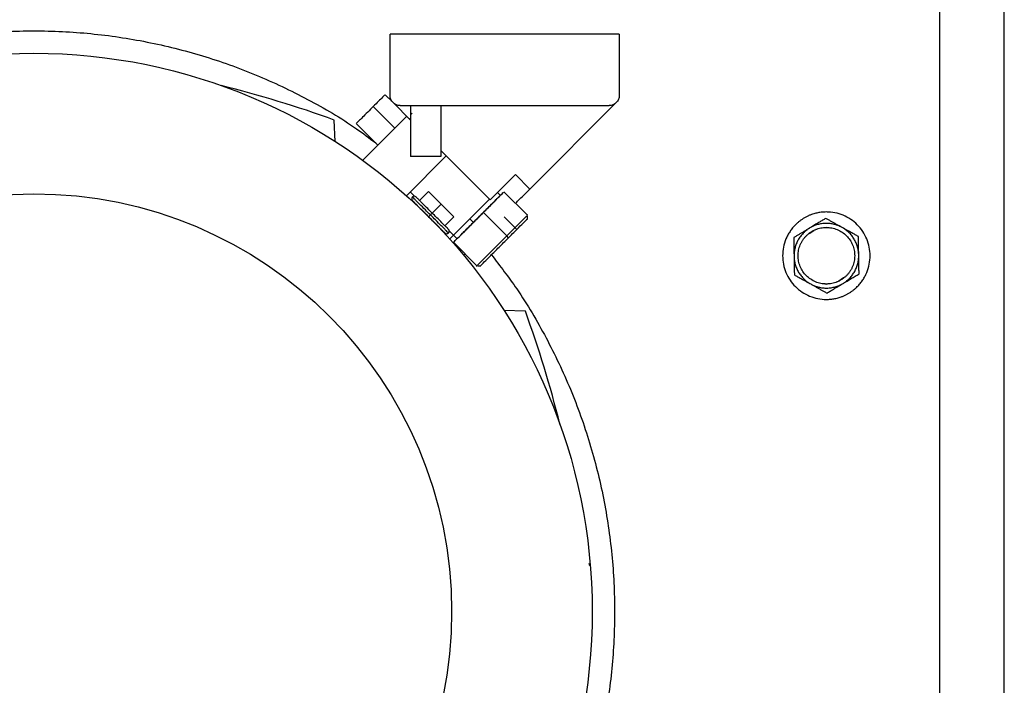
# Model space of a CAD drawing. Header units: inches. Extents: x 3 to 150, y 3 to 116.
# Tile 25 of 58: x 35.29 to 42.9, y 101.38 to 106.53. Entities that reach past the tile are written whole.
import ezdxf

# ---------------------------------------------------------------- set-up
doc = ezdxf.new("R2010")
doc.units = ezdxf.units.IN
doc.header["$LTSCALE"] = 14
doc.header["$MEASUREMENT"] = 0

msp = doc.modelspace()

# ---------------------------------------------------------------- linework, layer by layer
for p, q in [((42.3974, 107.8279), (42.3974, 93.7269)), ((42.8974, 90.8375), (42.8974, 107.8183)), ((39.9217, 106.4144), (38.1501, 106.4144)), ((38.1501, 105.9419), (38.1501, 106.4144)), ((39.9217, 106.4144), (39.9217, 105.9419)), ((38.1683, 105.8911), (38.1117, 105.9477)), ((38.0207, 105.8568), (38.1878, 105.6898)), ((38.1731, 105.8863), (38.3076, 105.7518)), ((38.2288, 105.8632), (39.843, 105.8632)), ((38.3076, 105.8632), (38.3076, 105.47)), ((38.5438, 105.8632), (38.5438, 105.47)), ((39.2308, 105.2184), (39.8987, 105.8863)), ((37.9362, 105.4383), (38.2787, 105.7807)), ((38.3206, 105.8059), (38.3076, 105.7929)), ((37.7251, 105.5862), (37.7192, 105.7514)), ((37.889, 105.725), (38.056, 105.558)), ((38.301, 105.7584), (38.3076, 105.765)), ((38.5849, 105.4745), (38.2735, 105.1631)), ((38.5438, 105.47), (38.3076, 105.47)), ((38.5438, 105.5156), (38.9246, 105.1349)), ((38.9246, 105.1349), (39.1194, 105.3297)), ((39.1194, 105.3297), (39.2308, 105.2184)), ((38.3399, 105.1627), (38.3065, 105.1961)), ((38.4485, 105.1989), (38.3789, 105.1293)), ((38.4485, 105.1989), (38.5459, 105.1014)), ((39.0025, 105.1683), (38.9802, 105.1905)), ((39.2113, 105.0151), (39.0303, 105.1961)), ((38.4764, 105.0318), (38.5459, 105.1014)), ((38.5459, 105.1014), (38.6434, 105.004)), ((38.6406, 104.862), (38.919, 105.1404)), ((38.3789, 105.0736), (38.3781, 105.0728)), ((38.8712, 105.037), (39.0522, 104.856)), ((39.2113, 105.0151), (39.2113, 105.0206)), ((39.2113, 104.9838), (39.2113, 105.0114)), ((38.6434, 105.004), (38.5738, 104.9344)), ((38.7946, 104.9603), (38.7667, 104.9882)), ((39.1302, 104.9062), (39.0328, 105.0036)), ((38.5173, 104.9336), (38.5181, 104.9344)), ((38.6406, 104.862), (38.6072, 104.8954)), ((38.611, 104.8324), (38.6406, 104.862)), ((38.6406, 104.862), (38.6684, 104.8342)), ((41.4252, 104.8959), (41.39, 104.8725)), ((41.5224, 104.9216), (41.5064, 104.9185)), ((41.5487, 104.9164), (41.5224, 104.9216)), ((38.6406, 104.8064), (38.8216, 104.6254)), ((39.0522, 104.856), (39.0635, 104.8395)), ((38.7177, 104.7053), (38.7297, 104.7173)), ((38.8161, 104.6254), (38.8216, 104.6254)), ((38.8253, 104.6254), (38.8529, 104.6254)), ((41.4961, 104.4894), (41.5224, 104.4841)), ((41.5224, 104.4841), (41.5383, 104.4873)), ((41.6196, 104.5098), (41.6548, 104.5333)), ((39.1959, 104.2747), (39.0307, 104.2806)), ((39.6939, 102.3066), (39.6896, 102.3227))]:
    msp.add_line(p, q)
for radius in [4.315, 3.2283]:
    msp.add_circle((35.3974, 101.9529), radius)
for centre, radius, start, end in [((34.796, 97.7238), 8.5433, 69.99071, 76.12027), ((38.3372, 105.1432), 0.0197, 135.01812, 225), ((38.3372, 105.1432), 0.0197, 45, 135.01812), ((38.5877, 104.8927), 0.0197, 225, 315.01812), ((38.5877, 104.8927), 0.0197, 315.01812, 45), ((31.1683, 101.3515), 8.5433, 13.87973, 20.00929)]:
    msp.add_arc(centre, radius, start, end)
for points, knots in [([(32.7551, 105.5743), (32.8042, 105.6117), (32.9702, 105.7381), (33.2792, 105.9162), (33.6768, 106.1064), (34.0925, 106.2546), (34.5203, 106.3619), (34.9568, 106.4266), (35.3974, 106.4483), (35.838, 106.4266), (36.2744, 106.3619), (36.7023, 106.2546), (37.1179, 106.1064), (37.5155, 105.9162), (37.8245, 105.7381), (37.9905, 105.6117), (38.0397, 105.5743)], [0, 0, 0, 0, 0.032756, 0.11063, 0.188504, 0.266378, 0.344252, 0.422126, 0.5, 0.577874, 0.655748, 0.733622, 0.811496, 0.88937, 0.967244, 1, 1, 1, 1]), ([(38.1095, 105.9456), (38.1099, 105.946), (38.1109, 105.947), (38.094, 105.9301), (38.0629, 105.899), (38.0348, 105.8709), (38.0207, 105.8568)], [0, 0, 0, 0, 0.15028, 0.43352, 0.71676, 1, 1, 1, 1]), ([(38.2288, 105.8632), (38.2185, 105.8632), (38.2082, 105.8652), (38.1892, 105.8731), (38.1804, 105.879), (38.1659, 105.8935), (38.16, 105.9023), (38.1521, 105.9213), (38.1501, 105.9316), (38.1501, 105.9419)], [0, 0, 0, 0, 0.25, 0.25, 0.5, 0.5, 0.75, 0.75, 1, 1, 1, 1]), ([(39.9217, 105.9419), (39.9217, 105.9316), (39.9197, 105.9213), (39.9118, 105.9023), (39.906, 105.8935), (39.8914, 105.879), (39.8827, 105.8731), (39.8636, 105.8652), (39.8533, 105.8632), (39.843, 105.8632)], [0, 0, 0, 0, 0.25, 0.25, 0.5, 0.5, 0.75, 0.75, 1, 1, 1, 1]), ([(38.0207, 105.8568), (38.0061, 105.8422), (37.9769, 105.8129), (37.9355, 105.7716), (37.9052, 105.7412), (37.8892, 105.7253), (37.8906, 105.7267), (37.8911, 105.7272)], [0, 0, 0, 0, 0.223742, 0.447485, 0.671227, 0.89497, 1, 1, 1, 1]), ([(38.7946, 104.9603), (38.8164, 104.9821), (38.86, 105.0257), (38.9236, 105.0893), (38.9722, 105.138), (39.0002, 105.166), (38.9997, 105.1655), (38.9995, 105.1653)], [0, 0, 0, 0, 0.215953, 0.431905, 0.647858, 0.86381, 1, 1, 1, 1]), ([(38.8712, 105.037), (38.8958, 105.0616), (38.945, 105.1108), (38.9994, 105.1651), (39.0291, 105.1948), (39.0272, 105.193), (39.0266, 105.1924)], [0, 0, 0, 0, 0.28324, 0.56648, 0.84972, 1, 1, 1, 1]), ([(39.1194, 105.107), (39.1268, 105.1144), (39.15, 105.1376), (39.1806, 105.1682), (39.2092, 105.1968), (39.2273, 105.2149), (39.2296, 105.2172), (39.2308, 105.2184)], [0, 0, 0, 0, 0.104512, 0.328384, 0.552256, 0.776128, 1, 1, 1, 1]), ([(38.4624, 105.0179), (38.4493, 105.0311), (38.4195, 105.0609), (38.3833, 105.097), (38.3562, 105.1241), (38.338, 105.1423), (38.3267, 105.1536), (38.3218, 105.1586), (38.3232, 105.1571), (38.3232, 105.1571)], [0, 0, 0, 0, 0.180629, 0.409108, 0.542815, 0.687841, 0.841533, 0.999954, 1, 1, 1, 1]), ([(38.3232, 105.1293), (38.3232, 105.1293), (38.3246, 105.128), (38.3296, 105.1229), (38.3334, 105.1192), (38.3426, 105.1099), (38.3481, 105.1044), (38.3601, 105.0924), (38.3667, 105.0859), (38.3867, 105.0658), (38.4006, 105.0519), (38.4263, 105.0263), (38.4381, 105.0144), (38.4485, 105.004)], [0, 0, 0, 0, 0.125, 0.125, 0.25, 0.25, 0.375, 0.375, 0.5, 0.5, 0.75, 0.75, 1, 1, 1, 1]), ([(38.4764, 105.0318), (38.4659, 105.0423), (38.4541, 105.0541), (38.4284, 105.0798), (38.4145, 105.0937), (38.3945, 105.1137), (38.388, 105.1202), (38.3759, 105.1323), (38.3704, 105.1378), (38.3612, 105.147), (38.3575, 105.1507), (38.3524, 105.1558), (38.3511, 105.1571), (38.3511, 105.1571)], [0, 0, 0, 0, 0.25, 0.25, 0.5, 0.5, 0.625, 0.625, 0.75, 0.75, 0.875, 0.875, 1, 1, 1, 1]), ([(38.4624, 105.0179), (38.4608, 105.0163), (38.459, 105.0145), (38.4556, 105.0111), (38.4539, 105.0094), (38.4512, 105.0067), (38.4502, 105.0057), (38.4488, 105.0043), (38.4485, 105.004), (38.4485, 105.004)], [0, 0, 0, 0, 0.25, 0.25, 0.5, 0.5, 0.75, 0.75, 1, 1, 1, 1]), ([(38.4764, 105.0318), (38.4764, 105.0318), (38.4761, 105.0315), (38.4747, 105.0302), (38.4736, 105.0291), (38.4709, 105.0264), (38.4693, 105.0248), (38.4658, 105.0213), (38.4641, 105.0196), (38.4624, 105.0179)], [0, 0, 0, 0, 0.25, 0.25, 0.5, 0.5, 0.75, 0.75, 1, 1, 1, 1]), ([(38.6016, 104.8787), (38.6016, 104.8787), (38.6031, 104.8773), (38.5981, 104.8822), (38.5868, 104.8935), (38.5686, 104.9117), (38.5415, 104.9388), (38.5054, 104.975), (38.4756, 105.0048), (38.4624, 105.0179)], [0, 0, 0, 0, 0.000046, 0.158467, 0.312159, 0.457185, 0.590892, 0.819371, 1, 1, 1, 1]), ([(38.6016, 104.9066), (38.6016, 104.9066), (38.6003, 104.9079), (38.5952, 104.913), (38.5915, 104.9167), (38.5823, 104.9259), (38.5768, 104.9314), (38.5647, 104.9435), (38.5582, 104.95), (38.5382, 104.97), (38.5243, 104.9839), (38.4986, 105.0096), (38.4868, 105.0214), (38.4764, 105.0318)], [0, 0, 0, 0, 0.125, 0.125, 0.25, 0.25, 0.375, 0.375, 0.5, 0.5, 0.75, 0.75, 1, 1, 1, 1]), ([(38.6443, 104.8101), (38.6435, 104.8093), (38.6411, 104.8068), (38.669, 104.8347), (38.7221, 104.8878), (38.7944, 104.9602), (38.8456, 105.0114), (38.8712, 105.037)], [0, 0, 0, 0, 0.10503, 0.328773, 0.552515, 0.776258, 1, 1, 1, 1]), ([(39.0522, 104.856), (39.0768, 104.8806), (39.126, 104.9298), (39.1803, 104.9842), (39.21, 105.0139), (39.2082, 105.012), (39.2076, 105.0114)], [0, 0, 0, 0, 0.28324, 0.56648, 0.84972, 1, 1, 1, 1]), ([(41.6962, 104.413), (41.6994, 104.4149), (41.7057, 104.4188), (41.7149, 104.425), (41.7238, 104.4314), (41.7326, 104.4381), (41.7412, 104.4451), (41.755, 104.4573), (41.7733, 104.4756), (41.7944, 104.5013), (41.8128, 104.5289), (41.8337, 104.568), (41.8524, 104.6203), (41.8621, 104.6863), (41.8589, 104.7529), (41.8426, 104.8176), (41.8141, 104.8778), (41.7744, 104.9314), (41.7249, 104.9762), (41.6677, 105.0104), (41.6049, 105.0329), (41.5499, 105.041), (41.5057, 105.041), (41.4726, 105.0377), (41.44, 105.0313), (41.4118, 105.0227), (41.3878, 105.0132), (41.3677, 105.0038), (41.3549, 104.9964), (41.3485, 104.9927)], [0, 0, 0, 0, 0.010444, 0.020866, 0.031279, 0.041692, 0.052118, 0.062567, 0.09383, 0.125112, 0.156375, 0.187657, 0.250127, 0.312596, 0.375065, 0.437535, 0.500004, 0.562473, 0.624943, 0.687412, 0.749881, 0.812351, 0.843613, 0.874896, 0.906158, 0.937441, 0.958304, 0.979127, 1, 1, 1, 1]), ([(38.4485, 105.004), (38.459, 104.9936), (38.4708, 104.9818), (38.4964, 104.9561), (38.5103, 104.9422), (38.5304, 104.9222), (38.5369, 104.9156), (38.5489, 104.9036), (38.5544, 104.8981), (38.5637, 104.8888), (38.5674, 104.8851), (38.5725, 104.8801), (38.5738, 104.8787), (38.5738, 104.8787)], [0, 0, 0, 0, 0.25, 0.25, 0.5, 0.5, 0.625, 0.625, 0.75, 0.75, 0.875, 0.875, 1, 1, 1, 1]), ([(38.6714, 104.8372), (38.6706, 104.8364), (38.6677, 104.8335), (38.6894, 104.8552), (38.7326, 104.8983), (38.7739, 104.9397), (38.7946, 104.9603)], [0, 0, 0, 0, 0.109622, 0.406414, 0.703207, 1, 1, 1, 1]), ([(39.0635, 104.8395), (39.0864, 104.8624), (39.1321, 104.9081), (39.1826, 104.9586), (39.2101, 104.9861), (39.2084, 104.9844), (39.2078, 104.9838)], [0, 0, 0, 0, 0.283263, 0.566527, 0.84979, 1, 1, 1, 1]), ([(41.3485, 104.9927), (41.3454, 104.9908), (41.3391, 104.9869), (41.3299, 104.9808), (41.3209, 104.9743), (41.3121, 104.9676), (41.3036, 104.9606), (41.2897, 104.9484), (41.2715, 104.9302), (41.2504, 104.9045), (41.2319, 104.8768), (41.2111, 104.8378), (41.1924, 104.7854), (41.1826, 104.7195), (41.1859, 104.6529), (41.2021, 104.5882), (41.2306, 104.5279), (41.2704, 104.4743), (41.3198, 104.4296), (41.377, 104.3953), (41.4398, 104.3729), (41.4948, 104.3647), (41.5391, 104.3647), (41.5721, 104.368), (41.6047, 104.3745), (41.633, 104.3831), (41.657, 104.3926), (41.677, 104.402), (41.6898, 104.4093), (41.6962, 104.413)], [0, 0, 0, 0, 0.010444, 0.020866, 0.031279, 0.041692, 0.052118, 0.062567, 0.09383, 0.125112, 0.156375, 0.187657, 0.250127, 0.312596, 0.375065, 0.437535, 0.500004, 0.562473, 0.624943, 0.687412, 0.749881, 0.812351, 0.843613, 0.874896, 0.906158, 0.937441, 0.958304, 0.979127, 1, 1, 1, 1]), ([(41.5176, 104.9915), (41.5134, 104.989), (41.5052, 104.9841), (41.4929, 104.9767), (41.4807, 104.9694), (41.4686, 104.9622), (41.4554, 104.9542), (41.441, 104.9456), (41.4253, 104.9362), (41.4095, 104.9267), (41.399, 104.9204), (41.3938, 104.9173)], [0, 0, 0, 0, 0.103177, 0.204204, 0.303416, 0.401188, 0.497932, 0.62399, 0.749025, 0.874907, 1, 1, 1, 1]), ([(41.6437, 104.9214), (41.641, 104.9229), (41.6355, 104.9259), (41.6271, 104.93), (41.6185, 104.9337), (41.6099, 104.9371), (41.601, 104.9402), (41.5921, 104.943), (41.5756, 104.9475), (41.551, 104.952), (41.5182, 104.9535), (41.4855, 104.9509), (41.4588, 104.9451), (41.438, 104.9384), (41.4228, 104.9324), (41.408, 104.9254), (41.3985, 104.92), (41.3938, 104.9173)], [0, 0, 0, 0, 0.035842, 0.071563, 0.107211, 0.142837, 0.178493, 0.214227, 0.250089, 0.37501, 0.500015, 0.624936, 0.74994, 0.812574, 0.874949, 0.937335, 1, 1, 1, 1]), ([(41.6437, 104.9214), (41.6402, 104.9234), (41.6331, 104.9273), (41.6225, 104.9332), (41.6119, 104.9391), (41.6013, 104.945), (41.5906, 104.9509), (41.5767, 104.9587), (41.5593, 104.9683), (41.5385, 104.9799), (41.5246, 104.9876), (41.5176, 104.9915)], [0, 0, 0, 0, 0.08311, 0.165759, 0.248389, 0.331429, 0.415294, 0.500383, 0.662699, 0.828654, 1, 1, 1, 1]), ([(41.3938, 104.9173), (41.3903, 104.9152), (41.3834, 104.911), (41.373, 104.9048), (41.3627, 104.8986), (41.3523, 104.8924), (41.3419, 104.8861), (41.3282, 104.8779), (41.3111, 104.8677), (41.2906, 104.8554), (41.2769, 104.8472), (41.27, 104.843)], [0, 0, 0, 0, 0.0827911, 0.1651271, 0.2474429, 0.3301642, 0.4137023, 0.4984494, 0.6613838, 0.8279754, 1, 1, 1, 1]), ([(41.3938, 104.9173), (41.3911, 104.9156), (41.3858, 104.9124), (41.3781, 104.9071), (41.3705, 104.9016), (41.3632, 104.8958), (41.3561, 104.8897), (41.3493, 104.8833), (41.3371, 104.8712), (41.3209, 104.8522), (41.3032, 104.8246), (41.2892, 104.795), (41.2808, 104.7689), (41.2762, 104.7476), (41.2738, 104.7314), (41.2724, 104.7151), (41.2724, 104.7042), (41.2724, 104.6987)], [0, 0, 0, 0, 0.035842, 0.071563, 0.107211, 0.142837, 0.178493, 0.214227, 0.250089, 0.37501, 0.500015, 0.624936, 0.74994, 0.812574, 0.874949, 0.937335, 1, 1, 1, 1]), ([(41.6349, 104.5153), (41.6324, 104.5138), (41.6275, 104.5109), (41.6199, 104.507), (41.6121, 104.5033), (41.6042, 104.4999), (41.5921, 104.4954), (41.5757, 104.4903), (41.5546, 104.4862), (41.5332, 104.484), (41.5046, 104.484), (41.4689, 104.4893), (41.4283, 104.5038), (41.3913, 104.526), (41.3593, 104.555), (41.3336, 104.5896), (41.3151, 104.6286), (41.3046, 104.6705), (41.3025, 104.7136), (41.3088, 104.7563), (41.3209, 104.7902), (41.3344, 104.8155), (41.3463, 104.8333), (41.36, 104.85), (41.3735, 104.8635), (41.3862, 104.8743), (41.3977, 104.8829), (41.4058, 104.8879), (41.4099, 104.8905)], [0, 0, 0, 0, 0.012528, 0.025029, 0.037522, 0.050029, 0.062566, 0.093823, 0.125111, 0.156368, 0.187656, 0.250126, 0.312595, 0.375065, 0.437534, 0.500003, 0.562473, 0.624942, 0.687412, 0.749881, 0.812351, 0.843607, 0.874896, 0.906152, 0.937441, 0.958302, 0.979125, 1, 1, 1, 1]), ([(41.4099, 104.8905), (41.4123, 104.8919), (41.4173, 104.8948), (41.4249, 104.8988), (41.4327, 104.9024), (41.4406, 104.9058), (41.4526, 104.9104), (41.4691, 104.9154), (41.4902, 104.9196), (41.5116, 104.9217), (41.5402, 104.9217), (41.5758, 104.9165), (41.6164, 104.9019), (41.6535, 104.8797), (41.6855, 104.8508), (41.7112, 104.8161), (41.7296, 104.7771), (41.7401, 104.7352), (41.7423, 104.6921), (41.736, 104.6494), (41.7238, 104.6156), (41.7103, 104.5903), (41.6984, 104.5724), (41.6848, 104.5558), (41.6713, 104.5423), (41.6585, 104.5315), (41.647, 104.5229), (41.6389, 104.5178), (41.6349, 104.5153)], [0, 0, 0, 0, 0.012528, 0.025029, 0.037522, 0.050029, 0.062566, 0.093823, 0.125111, 0.156368, 0.187656, 0.250126, 0.312595, 0.375065, 0.437534, 0.500003, 0.562473, 0.624942, 0.687412, 0.749881, 0.812351, 0.843607, 0.874896, 0.906152, 0.937441, 0.958302, 0.979125, 1, 1, 1, 1]), ([(41.7723, 104.707), (41.7723, 104.7102), (41.7721, 104.7164), (41.7714, 104.7257), (41.7704, 104.735), (41.769, 104.7442), (41.7673, 104.7534), (41.7652, 104.7625), (41.7608, 104.7791), (41.7524, 104.8027), (41.7374, 104.8318), (41.7187, 104.8588), (41.7003, 104.879), (41.6842, 104.8937), (41.6713, 104.9039), (41.6579, 104.9132), (41.6485, 104.9187), (41.6437, 104.9214)], [0, 0, 0, 0, 0.035842, 0.071563, 0.107211, 0.142837, 0.178493, 0.214227, 0.250089, 0.37501, 0.500015, 0.624936, 0.74994, 0.812574, 0.874949, 0.937335, 1, 1, 1, 1]), ([(41.7699, 104.8514), (41.7657, 104.8537), (41.7572, 104.8584), (41.7446, 104.8654), (41.7322, 104.8723), (41.7198, 104.8792), (41.7045, 104.8877), (41.6862, 104.8978), (41.6649, 104.9096), (41.6508, 104.9175), (41.6437, 104.9214)], [0, 0, 0, 0, 0.103679, 0.205188, 0.304865, 0.403091, 0.500286, 0.669005, 0.834455, 1, 1, 1, 1]), ([(38.8253, 104.6291), (38.8245, 104.6283), (38.822, 104.6259), (38.8499, 104.6538), (38.903, 104.7069), (38.9754, 104.7792), (39.0266, 104.8304), (39.0522, 104.856)], [0, 0, 0, 0, 0.10503, 0.328773, 0.552515, 0.776258, 1, 1, 1, 1]), ([(38.8529, 104.6289), (38.8521, 104.6281), (38.8498, 104.6258), (38.8757, 104.6517), (38.925, 104.7011), (38.9922, 104.7683), (39.0398, 104.8158), (39.0635, 104.8395)], [0, 0, 0, 0, 0.105089, 0.328817, 0.552544, 0.776272, 1, 1, 1, 1]), ([(41.27, 104.843), (41.2701, 104.8381), (41.2702, 104.8285), (41.2705, 104.8141), (41.2707, 104.7998), (41.271, 104.7857), (41.2712, 104.7682), (41.2716, 104.7473), (41.272, 104.723), (41.2723, 104.7068), (41.2724, 104.6987)], [0, 0, 0, 0, 0.103679, 0.205188, 0.304865, 0.403091, 0.500286, 0.669005, 0.834455, 1, 1, 1, 1]), ([(41.7723, 104.707), (41.7723, 104.7111), (41.7721, 104.7192), (41.7719, 104.7313), (41.7717, 104.7434), (41.7715, 104.7555), (41.7713, 104.7678), (41.7711, 104.7838), (41.7707, 104.8036), (41.7703, 104.8274), (41.7701, 104.8433), (41.7699, 104.8514)], [0, 0, 0, 0, 0.08311, 0.165759, 0.248389, 0.331429, 0.415294, 0.500383, 0.662699, 0.828654, 1, 1, 1, 1]), ([(38.9338, 104.7098), (39.0005, 104.6231), (39.1569, 104.42), (39.3612, 104.0714), (39.5508, 103.6733), (39.6992, 103.2578), (39.8064, 102.8299), (39.8711, 102.3935), (39.8929, 101.9528), (39.8706, 101.5124), (39.8083, 101.0753), (39.731, 100.7918), (39.6923, 100.65)], [0, 0, 0, 0, 0.076414, 0.179035, 0.281655, 0.384276, 0.486897, 0.589517, 0.692138, 0.794759, 0.897379, 1, 1, 1, 1]), ([(41.651, 104.4885), (41.6536, 104.4901), (41.659, 104.4934), (41.6667, 104.4987), (41.6742, 104.5042), (41.6815, 104.51), (41.6886, 104.5161), (41.6955, 104.5224), (41.7076, 104.5345), (41.7238, 104.5536), (41.7415, 104.5811), (41.7556, 104.6108), (41.7639, 104.6368), (41.7685, 104.6582), (41.7709, 104.6744), (41.7723, 104.6907), (41.7723, 104.7016), (41.7723, 104.707)], [0, 0, 0, 0, 0.035842, 0.071563, 0.107211, 0.142837, 0.178493, 0.214227, 0.250089, 0.37501, 0.500015, 0.624936, 0.74994, 0.812574, 0.874949, 0.937335, 1, 1, 1, 1]), ([(41.7747, 104.5627), (41.7747, 104.5676), (41.7745, 104.5772), (41.7743, 104.5917), (41.774, 104.6059), (41.7738, 104.6201), (41.7735, 104.6376), (41.7731, 104.6585), (41.7727, 104.6828), (41.7725, 104.699), (41.7723, 104.707)], [0, 0, 0, 0, 0.103679, 0.205188, 0.304865, 0.403091, 0.500286, 0.669005, 0.834455, 1, 1, 1, 1]), ([(41.2724, 104.6987), (41.2725, 104.6956), (41.2727, 104.6893), (41.2734, 104.68), (41.2744, 104.6707), (41.2758, 104.6615), (41.2775, 104.6523), (41.2795, 104.6432), (41.2839, 104.6266), (41.2924, 104.6031), (41.3074, 104.5739), (41.326, 104.5469), (41.3444, 104.5267), (41.3606, 104.512), (41.3734, 104.5019), (41.3868, 104.4925), (41.3963, 104.4871), (41.401, 104.4843)], [0, 0, 0, 0, 0.0358423, 0.0715627, 0.107211, 0.1428375, 0.1784926, 0.2142265, 0.2500892, 0.3750102, 0.5000146, 0.6249356, 0.74994, 0.8125742, 0.8749492, 0.9373346, 1, 1, 1, 1]), ([(41.2724, 104.6987), (41.2725, 104.6946), (41.2726, 104.6865), (41.2728, 104.6744), (41.273, 104.6623), (41.2732, 104.6502), (41.2734, 104.638), (41.2737, 104.622), (41.274, 104.6021), (41.2744, 104.5783), (41.2747, 104.5624), (41.2748, 104.5544)], [0, 0, 0, 0, 0.08311, 0.165759, 0.248389, 0.331429, 0.415294, 0.500383, 0.662699, 0.828654, 1, 1, 1, 1]), ([(41.651, 104.4885), (41.6545, 104.4906), (41.6615, 104.4948), (41.672, 104.5011), (41.6842, 104.5084), (41.6982, 104.5168), (41.7187, 104.5291), (41.7444, 104.5445), (41.7645, 104.5566), (41.7747, 104.5627)], [0, 0, 0, 0, 0.083387, 0.1669, 0.250998, 0.376026, 0.502105, 0.745992, 1, 1, 1, 1]), ([(41.2748, 104.5544), (41.2791, 104.552), (41.2875, 104.5473), (41.3001, 104.5403), (41.3126, 104.5334), (41.3249, 104.5266), (41.3403, 104.518), (41.3585, 104.5079), (41.3798, 104.4961), (41.3939, 104.4882), (41.401, 104.4843)], [0, 0, 0, 0, 0.1036795, 0.205188, 0.3048653, 0.4030913, 0.5002862, 0.6690048, 0.8344548, 1, 1, 1, 1]), ([(41.401, 104.4843), (41.4038, 104.4828), (41.4092, 104.4799), (41.4177, 104.4758), (41.4262, 104.472), (41.4349, 104.4686), (41.4437, 104.4655), (41.4526, 104.4627), (41.4692, 104.4583), (41.4938, 104.4538), (41.5265, 104.4522), (41.5592, 104.4549), (41.586, 104.4607), (41.6067, 104.4673), (41.6219, 104.4734), (41.6368, 104.4803), (41.6462, 104.4858), (41.651, 104.4885)], [0, 0, 0, 0, 0.0358423, 0.0715627, 0.107211, 0.1428375, 0.1784926, 0.2142265, 0.2500892, 0.3750102, 0.5000146, 0.6249356, 0.74994, 0.8125742, 0.8749492, 0.9373346, 1, 1, 1, 1]), ([(41.401, 104.4843), (41.4046, 104.4823), (41.4116, 104.4784), (41.4222, 104.4725), (41.4328, 104.4667), (41.4434, 104.4608), (41.4541, 104.4548), (41.4681, 104.4471), (41.4855, 104.4374), (41.5063, 104.4259), (41.5201, 104.4182), (41.5272, 104.4142)], [0, 0, 0, 0, 0.08311, 0.165759, 0.248389, 0.331429, 0.415294, 0.500383, 0.662699, 0.828654, 1, 1, 1, 1]), ([(41.5272, 104.4142), (41.5314, 104.4168), (41.5397, 104.4217), (41.5521, 104.4292), (41.5643, 104.4365), (41.5765, 104.4438), (41.5915, 104.4528), (41.6094, 104.4636), (41.6302, 104.4761), (41.644, 104.4843), (41.651, 104.4885)], [0, 0, 0, 0, 0.1039568, 0.2057305, 0.3056638, 0.4041403, 0.5015837, 0.6698534, 0.834879, 1, 1, 1, 1])]:
    msp.add_open_spline(points, degree=3, knots=knots)

doc.saveas('drawing.dxf')
